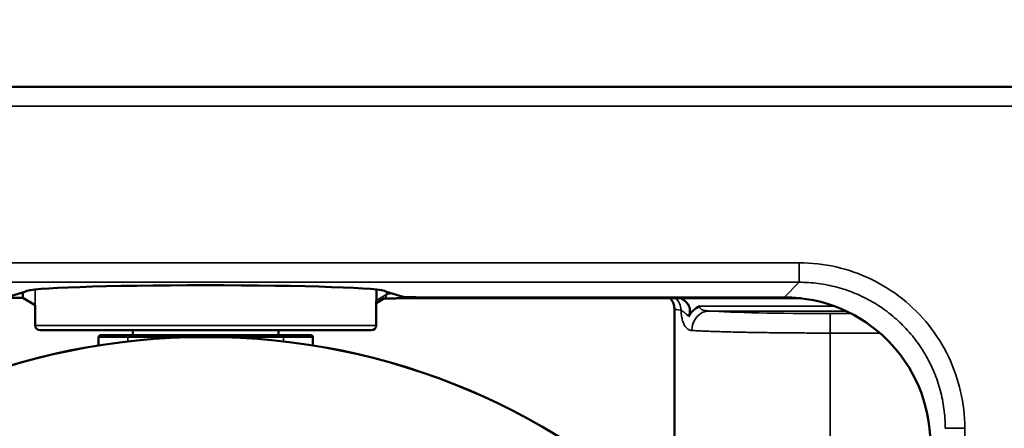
# Model space of a CAD drawing. Header units: millimetres. Extents: x 50 to 3176, y 50 to 2109.
# Tile 191 of 256: x 1074 to 1175, y 1137 to 1179. Entities that reach past the tile are written whole.
import ezdxf

# ---------------------------------------------------------------- set-up
doc = ezdxf.new("R2010")
doc.units = ezdxf.units.MM
doc.header["$LTSCALE"] = 10
for name, color, linetype, lineweight in [('Dimension (ISO)', 7, 'Continuous', 25), ('Visible (ISO)', 7, 'Continuous', 50), ('Visible Narrow (ISO)', 7, 'Continuous', 35)]:
    doc.layers.add(name, color=color, linetype=linetype, lineweight=lineweight)
doc.styles.add('Note Text (ANSI)', font='tahoma.ttf')
doc.dimstyles.new('Default (ISO)', dxfattribs={"dimscale": 10, "dimtxt": 1, "dimasz": 2.5, "dimexe": 3.175, "dimexo": 0, "dimgap": 0.762, "dimtad": 1, "dimrnd": 1e-08, "dimzin": 0, "dimdsep": 46, "dimtxsty": 'Note Text (ANSI)', "dimcen": 0.09, "dimdle": 10, "dimclrd": 1, "dimclre": 1, "dimclrt": 1, "dimazin": 0, "dimtfac": 3.5052, "dimtmove": 0, "dimatfit": 3, "dimfxl": 1, "dimtolj": 1, "dimtzin": 0, "dimlwd": -1, "dimlwe": -1, "dimarcsym": 0})

# ---------------------------------------------------------------- blocks, each defined once
blk = doc.blocks.new('*D6')
at = {"layer": 'Defpoints', "color": 0, "transparency": 16777216}
for p in [(1423.95, 1299.63), (951.95, 1076.77), (1423.95, 1076.77)]:
    blk.add_point(p, dxfattribs=at)
at = {"layer": 'Dimension (ISO)', "color": 1, "transparency": 16777216}
for p, q in [((951.95, 1076.77), (951.95, 1331.38)), ((1423.95, 1076.77), (1423.95, 1331.38)), ((976.95, 1299.63), (1398.95, 1299.63))]:
    blk.add_line(p, q, dxfattribs=at)
for points in [[(976.95, 1303.8), (976.95, 1295.47), (951.95, 1299.63)], [(1398.95, 1303.8), (1398.95, 1295.47), (1423.95, 1299.63)]]:
    blk.add_solid(points, dxfattribs=at)
at = {"layer": 'Dimension (ISO)', "color": 1, "transparency": 16777216, "insert": (1118.27, 1320.33), "char_height": 10, "attachment_point": 1, "style": 'Note Text (ANSI)'}
blk.add_mtext('\\A1;472.00 mm [18.583 in]', dxfattribs=at)
blk = doc.blocks.new('*D7')
at = {"layer": 'Defpoints', "color": 0, "transparency": 16777216}
for p in [(1377.95, 1219.97), (1377.95, 1156.77), (994.68, 1135.77)]:
    blk.add_point(p, dxfattribs=at)
at = {"layer": 'Dimension (ISO)', "color": 1, "transparency": 16777216}
for p, q in [((994.68, 1135.77), (994.68, 1251.72)), ((1377.95, 1156.77), (1377.95, 1251.72)), ((1019.68, 1219.97), (1352.95, 1219.97))]:
    blk.add_line(p, q, dxfattribs=at)
for points in [[(1019.68, 1224.13), (1019.68, 1215.8), (994.68, 1219.97)], [(1352.95, 1224.13), (1352.95, 1215.8), (1377.95, 1219.97)]]:
    blk.add_solid(points, dxfattribs=at)
at = {"layer": 'Dimension (ISO)', "color": 1, "transparency": 16777216, "insert": (1116.82, 1240.67), "char_height": 10, "attachment_point": 1, "style": 'Note Text (ANSI)'}
blk.add_mtext('\\A1;383.28 mm [15.090 in]', dxfattribs=at)

msp = doc.modelspace()

# ---------------------------------------------------------------- linework, layer by layer
at = {"layer": 'Visible (ISO)'}
for p, q in [((1012.953, 1171.7716), (1362.953, 1171.7716)), ((1072.6636, 1150.2077), (1074.3975, 1150.7375)), ((1074.1672, 1150.1106), (1074.1672, 1150.6672)), ((1111.5084, 1150.7375), (1113.2423, 1150.2077)), ((1074.1672, 1150.1106), (1072.1528, 1150.1106)), ((1075.4265, 1149.3411), (1074.1672, 1150.1106)), ((1110.453, 1149.5453), (1111.3051, 1150.066)), ((1110.453, 1149.7299), (1110.453, 1147.2716)), ((1113.0411, 1150.0585), (1154.0755, 1150.0585)), ((1114.8319, 1150.1582), (1152.3482, 1150.1582)), ((1075.453, 1149.3185), (1075.453, 1147.2716)), ((1141.0714, 1149.0141), (1141.0714, 1127.1251)), ((1109.953, 1146.7716), (1075.953, 1146.7716)), ((1085.478, 1146.2716), (1085.478, 1146.7716)), ((1100.428, 1146.2716), (1100.428, 1146.7716)), ((1081.953, 1145.217), (1081.953, 1146.0716)), ((1082.153, 1146.2716), (1084.953, 1146.2716)), ((1084.953, 1146.2716), (1100.953, 1146.2716)), ((1100.953, 1146.2716), (1103.753, 1146.2716)), ((1103.953, 1146.0716), (1103.953, 1145.217))]:
    msp.add_line(p, q, dxfattribs=at)
for radius in [69.3237, 69.3127]:
    msp.add_circle((1092.953, 1076.7716), radius, dxfattribs=at)
for centre, radius, start, end in [((1075.953, 1147.2716), 0.5, 180, 270), ((1109.953, 1147.2716), 0.5, 270, 0), ((1082.153, 1146.0716), 0.2, 90, 180), ((1103.753, 1146.0716), 0.2, 0, 90)]:
    msp.add_arc(centre, radius, start, end, dxfattribs=at)
for centre, major_axis, ratio, start_param, end_param in [((1064.4501, 1150.7768), (10.0121, 0.0004), 0.03489626, 6.16945753, 6.25697809), ((1092.953, 1150.7519), (18.5, 0), 0.03492077, 0.02500632, 3.11658858), ((1121.4558, 1150.7766), (-10.0121, 0.0006), 0.0348947, 0.02620376, 0.11372847), ((1114.8319, 1150.2141), (1.6, 0), 0.03492077, 3.25538812, 4.7123896), ((1152.3305, 1135.1491), (10.6195, 10.6195), 0.99878277, 5.49835676, 7.06801074), ((1055.4591, 1149.3012), (-20, 0), 0.03492077, 3.17511548, 3.19867344), ((1158.0022, 1149.0193), (16.9308, 0.0053), 0.03715156, 3.1415843, 3.14159946)]:
    msp.add_ellipse(centre, major_axis=major_axis, ratio=ratio, start_param=start_param, end_param=end_param, dxfattribs=at)
for points, knots in [([(1110.453, 1149.7299), (1110.453, 1149.7385), (1110.4527, 1149.7471), (1110.4522, 1149.7558), (1110.4517, 1149.7645), (1110.4509, 1149.7732), (1110.4499, 1149.782), (1110.4489, 1149.7908), (1110.4476, 1149.7996), (1110.4461, 1149.8085)], [0, 0, 0, 0, 0.33333333, 0.33333333, 0.33333333, 0.66666667, 0.66666667, 0.66666667, 1, 1, 1, 1]), ([(1113.0411, 1150.0585), (1112.8303, 1150.0585), (1112.6168, 1150.0573), (1112.2194, 1150.0527), (1112.0302, 1150.0493), (1111.6983, 1150.0407), (1111.5511, 1150.0354), (1111.3459, 1150.0254), (1111.2722, 1150.0205), (1111.2235, 1150.0162)], [0, 0, 0, 0, 0.063237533, 0.063237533, 0.125757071, 0.125757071, 0.187891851, 0.187891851, 0.235489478, 0.235489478, 0.235489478, 0.235489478]), ([(1141.0714, 1149.0141), (1141.0714, 1149.1868), (1141.0399, 1149.3616), (1140.9259, 1149.6741), (1140.8434, 1149.8165), (1140.7142, 1149.9783), (1140.676, 1150.0205), (1140.6376, 1150.0585)], [0, 0, 0, 0, 0.056055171, 0.056055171, 0.11023924, 0.11023924, 0.13144278, 0.13144278, 0.13144278, 0.13144278]), ([(1142.5241, 1148.204), (1142.5769, 1148.3006), (1142.6168, 1148.4031), (1142.6646, 1148.608), (1142.6745, 1148.7078), (1142.6662, 1148.9599), (1142.6311, 1149.1078), (1142.494, 1149.4209), (1142.3807, 1149.5749), (1142.0979, 1149.8496), (1141.9248, 1149.967), (1141.7427, 1150.0585)], [-0.332816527, -0.332816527, -0.332816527, -0.332816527, -0.299724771, -0.299724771, -0.269521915, -0.269521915, -0.223806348, -0.223806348, -0.16681342, -0.16681342, -0.105687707, -0.105687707, -0.105687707, -0.105687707]), ([(1142.5241, 1148.204), (1142.6503, 1148.4348), (1142.8135, 1148.6411), (1143.2015, 1148.9952), (1143.4161, 1149.1345), (1143.6514, 1149.2526), (1143.6532, 1149.2535), (1143.655, 1149.2544)], [0.000001, 0.000001, 0.000001, 0.000001, 0.078888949, 0.078888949, 0.157123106, 0.157123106, 0.157718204, 0.157718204, 0.157718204, 0.157718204])]:
    msp.add_open_spline(points, degree=3, knots=knots, dxfattribs=at)
at = {"layer": 'Visible Narrow (ISO)'}
for p, q in [((1362.953, 1169.7716), (1012.953, 1169.7716)), ((1031.0112, 1153.7029), (1153.8947, 1153.7029)), ((1153.8947, 1153.7029), (1153.8947, 1151.7042)), ((1153.8947, 1151.7042), (1031.0112, 1151.7042)), ((1153.8947, 1151.7042), (1152.3482, 1150.1582)), ((1075.4265, 1149.3411), (1075.4265, 1150.9587)), ((1075.4558, 1149.3138), (1075.4558, 1150.9617)), ((1110.4461, 1150.9621), (1110.4461, 1150.7716)), ((1110.4461, 1149.8085), (1110.4461, 1150.7716)), ((1110.5079, 1150.9557), (1110.5079, 1149.8598)), ((1111.5436, 1150.4927), (1110.5079, 1149.8598)), ((1111.5436, 1150.4927), (1111.5436, 1150.7268)), ((1113.0411, 1150.0585), (1113.0411, 1150.2692)), ((1143.655, 1149.2544), (1157.4774, 1149.2544)), ((1158.6843, 1148.7547), (1144.6265, 1148.7547)), ((1157.0714, 1148.4897), (1159.2243, 1148.4897)), ((1157.0714, 1148.4897), (1157.0714, 1146.491)), ((1110.453, 1147.2716), (1075.453, 1147.2716)), ((1157.0713, 1146.491), (1157.0714, 1114.8901)), ((1162.1746, 1146.491), (1157.0714, 1146.491)), ((1081.953, 1146.0716), (1084.953, 1146.0716)), ((1084.953, 1146.0716), (1084.953, 1146.2716)), ((1091.1404, 1146.0716), (1084.953, 1146.0716)), ((1084.953, 1146.0716), (1084.953, 1145.6321)), ((1100.953, 1146.0716), (1094.7655, 1146.0716)), ((1100.953, 1146.2716), (1100.953, 1146.0716)), ((1100.953, 1146.0716), (1103.953, 1146.0716)), ((1100.953, 1145.6321), (1100.953, 1146.0716)), ((1168.8856, 1136.7133), (1170.8843, 1136.7133)), ((1170.8843, 1136.7133), (1170.8843, 1016.8298))]:
    msp.add_line(p, q, dxfattribs=at)
for start, end in [(90.00103, 269.721855), (89.721855, 90.00103), (270, 89.721855)]:
    msp.add_arc((1092.953, 1076.7716), 69.3115, start, end, dxfattribs=at)
for centre, major_axis, ratio, start_param, end_param in [((1111.0444, 1150.4927), (0.2607, -0.4266), 0.99776513, 0, 1.0232399), ((1113.0411, 1150.4887), (1.5, 0), 0.04656026, 2.2151903, 3.08451202), ((1160.4887, 1149.8341), (-50.0622, -0.0752), 0.03524499, 6.22608709, 6.25513528), ((1110.0087, 1149.8598), (0.2607, -0.4266), 0.99776513, 0.54767317, 1.02320013), ((1140.314, 1148.8379), (0.1729, 1.49), 0.95703184, 4.82298369, 5.77430036), ((1158.0022, 1149.0193), (16.9308, 0.0053), 0.03715156, 3.14159946, 3.42572368), ((1144.6265, 1146.7559), (0.1352, 1.9954), 0.88855716, 0.07612496, 1.63092693), ((1157.0736, 1148.9781), (-13.9998, 0.0001), 0.03488329, 0.47542073, 1.57063515)]:
    msp.add_ellipse(centre, major_axis=major_axis, ratio=ratio, start_param=start_param, end_param=end_param, dxfattribs=at)
for points, knots in [([(1153.8947, 1153.7029), (1155.1832, 1153.7028), (1157.6893, 1153.4191), (1161.3255, 1152.1537), (1164.5762, 1150.1109), (1167.2946, 1147.3919), (1169.3364, 1144.1413), (1170.6008, 1140.5061), (1170.8842, 1138.0011), (1170.8843, 1136.7133)], [0.000006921, 0.000006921, 0.000006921, 0.000006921, 0.142857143, 0.285714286, 0.428571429, 0.571428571, 0.714285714, 0.857142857, 0.999993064, 0.999993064, 0.999993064, 0.999993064]), ([(1153.8947, 1151.7042), (1154.2196, 1151.7042), (1154.5446, 1151.6937), (1155.1934, 1151.6516), (1155.5171, 1151.62), (1156.1647, 1151.5355), (1156.4887, 1151.4823), (1157.1294, 1151.3555), (1157.4463, 1151.282), (1158.079, 1151.1134), (1158.3947, 1151.018), (1159.0191, 1150.8067), (1159.3278, 1150.6907), (1159.9426, 1150.4363), (1160.2486, 1150.2974), (1160.8504, 1149.9995), (1161.1463, 1149.8405), (1161.7268, 1149.5028), (1162.0114, 1149.3242), (1162.5679, 1148.9484), (1162.8398, 1148.7511), (1163.3697, 1148.3387), (1163.6278, 1148.1236), (1164.0897, 1147.7113), (1164.2958, 1147.5167), (1164.7345, 1147.078), (1164.9648, 1146.8316), (1165.4083, 1146.3239), (1165.6215, 1146.0626), (1166.0297, 1145.5261), (1166.2247, 1145.251), (1166.5958, 1144.6881), (1166.7719, 1144.4004), (1167.1042, 1143.8138), (1167.2605, 1143.5149), (1167.5264, 1142.9614), (1167.6395, 1142.7084), (1167.8687, 1142.1547), (1167.9824, 1141.8529), (1168.19, 1141.2425), (1168.284, 1140.934), (1168.4539, 1140.3044), (1168.5292, 1139.9831), (1168.6572, 1139.3436), (1168.7103, 1139.0254), (1168.7972, 1138.3756), (1168.8304, 1138.0438), (1168.8746, 1137.3791), (1168.8856, 1137.0461), (1168.8856, 1136.7133)], [0.000000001, 0.000000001, 0.000000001, 0.000000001, 0.041435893, 0.041435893, 0.082855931, 0.082855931, 0.124641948, 0.124641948, 0.16604334, 0.16604334, 0.20802167, 0.20802167, 0.25, 0.25, 0.292775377, 0.292775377, 0.335549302, 0.335549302, 0.378327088, 0.378327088, 0.421104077, 0.421104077, 0.463886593, 0.463886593, 0.5, 0.5, 0.54295135, 0.54295135, 0.585898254, 0.585898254, 0.628843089, 0.628843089, 0.671783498, 0.671783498, 0.714722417, 0.714722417, 0.75, 0.75, 0.791041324, 0.791041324, 0.832079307, 0.832079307, 0.874059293, 0.874059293, 0.91511134, 0.91511134, 0.957555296, 0.957555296, 0.999999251, 0.999999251, 0.999999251, 0.999999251]), ([(1075.4558, 1149.3138), (1075.4552, 1149.3151), (1075.4542, 1149.3176), (1075.4493, 1149.3211), (1075.4527, 1149.3235), (1075.4517, 1149.3246)], [0, 0, 0, 0, 0.333333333, 0.666666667, 0.996413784, 0.996413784, 0.996413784, 0.996413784]), ([(1142.8485, 1146.7559), (1142.7854, 1146.7597), (1142.7259, 1146.7699), (1142.6113, 1146.803), (1142.5565, 1146.8265), (1142.4587, 1146.8824), (1142.415, 1146.9136), (1142.3291, 1146.9877), (1142.2871, 1147.0313), (1142.204, 1147.133), (1142.1633, 1147.1922), (1142.095, 1147.3092), (1142.0663, 1147.3654), (1142.0087, 1147.4935), (1141.9806, 1147.5666), (1141.9296, 1147.7194), (1141.9067, 1147.7993), (1141.8696, 1147.948), (1141.8546, 1148.0162), (1141.8247, 1148.1692), (1141.8106, 1148.2544), (1141.7858, 1148.4312), (1141.7753, 1148.5228), (1141.7601, 1148.689), (1141.7547, 1148.7628), (1141.7503, 1148.838)], [0.000021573, 0.000021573, 0.000021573, 0.000021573, 0.084805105, 0.084805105, 0.172380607, 0.172380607, 0.25, 0.25, 0.332820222, 0.332820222, 0.424489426, 0.424489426, 0.5, 0.5, 0.588338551, 0.588338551, 0.67746738, 0.67746738, 0.75, 0.75, 0.838120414, 0.838120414, 0.9292701, 0.9292701, 1, 1, 1, 1]), ([(1141.7503, 1148.838), (1141.7651, 1148.8304), (1141.7814, 1148.8213), (1141.7989, 1148.8109), (1141.8185, 1148.7994), (1141.8394, 1148.7864), (1141.8613, 1148.7724), (1141.8785, 1148.7615), (1141.8961, 1148.75), (1141.9141, 1148.7382), (1141.9334, 1148.7255), (1141.953, 1148.7125), (1141.973, 1148.6989), (1141.9798, 1148.6941), (1141.9867, 1148.6894), (1141.9937, 1148.6845), (1142.0149, 1148.6696), (1142.0365, 1148.6538), (1142.0586, 1148.6369), (1142.0757, 1148.6237), (1142.093, 1148.6099), (1142.1106, 1148.5952), (1142.1187, 1148.5885), (1142.1268, 1148.5816), (1142.135, 1148.5746), (1142.1686, 1148.5455), (1142.203, 1148.5138), (1142.2372, 1148.4815), (1142.2502, 1148.4691), (1142.2633, 1148.4566), (1142.2763, 1148.4442), (1142.2918, 1148.4293), (1142.3072, 1148.4144), (1142.3224, 1148.3997), (1142.3536, 1148.3695), (1142.384, 1148.3401), (1142.4141, 1148.3109), (1142.4326, 1148.293), (1142.451, 1148.2752), (1142.4693, 1148.2575), (1142.4876, 1148.2397), (1142.5058, 1148.2219), (1142.5241, 1148.204)], [0, 0, 0, 0, 0.083747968, 0.083747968, 0.083747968, 0.17712138, 0.17712138, 0.17712138, 0.25, 0.25, 0.25, 0.327763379, 0.327763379, 0.327763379, 0.3545156, 0.3545156, 0.3545156, 0.436451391, 0.436451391, 0.436451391, 0.5, 0.5, 0.5, 0.529113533, 0.529113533, 0.529113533, 0.649250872, 0.649250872, 0.649250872, 0.695129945, 0.695129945, 0.695129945, 0.75, 0.75, 0.75, 0.86225822, 0.86225822, 0.86225822, 0.931129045, 0.931129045, 0.931129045, 0.999999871, 0.999999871, 0.999999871, 0.999999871]), ([(1144.6265, 1148.7547), (1144.5654, 1148.7555), (1144.5058, 1148.7581), (1144.4484, 1148.7624), (1144.3956, 1148.7664), (1144.3446, 1148.7719), (1144.2958, 1148.779), (1144.2506, 1148.7856), (1144.2072, 1148.7935), (1144.1659, 1148.8029), (1144.1278, 1148.8115), (1144.0915, 1148.8213), (1144.0571, 1148.8323), (1144.0256, 1148.8424), (1143.9957, 1148.8535), (1143.9675, 1148.8656), (1143.9499, 1148.8731), (1143.933, 1148.8811), (1143.9168, 1148.8894), (1143.9091, 1148.8933), (1143.9016, 1148.8974), (1143.8943, 1148.9015), (1143.8728, 1148.9135), (1143.8526, 1148.9262), (1143.8338, 1148.9397), (1143.8156, 1148.9528), (1143.7987, 1148.9665), (1143.7832, 1148.9808), (1143.7677, 1148.9951), (1143.7535, 1149.0101), (1143.7407, 1149.0256), (1143.7276, 1149.0414), (1143.7161, 1149.0577), (1143.706, 1149.0745), (1143.6955, 1149.0919), (1143.6867, 1149.1097), (1143.6795, 1149.1279), (1143.6717, 1149.1474), (1143.6658, 1149.1672), (1143.6617, 1149.1873), (1143.6572, 1149.2095), (1143.655, 1149.232), (1143.655, 1149.2544)], [0.000010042, 0.000010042, 0.000010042, 0.000010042, 0.106064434, 0.106064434, 0.106064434, 0.203528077, 0.203528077, 0.203528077, 0.293606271, 0.293606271, 0.293606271, 0.376572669, 0.376572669, 0.376572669, 0.452535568, 0.452535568, 0.452535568, 0.5, 0.5, 0.5, 0.522434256, 0.522434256, 0.522434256, 0.588062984, 0.588062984, 0.588062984, 0.651755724, 0.651755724, 0.651755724, 0.71562379, 0.71562379, 0.71562379, 0.780830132, 0.780830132, 0.780830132, 0.84818393, 0.84818393, 0.84818393, 0.920286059, 0.920286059, 0.920286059, 1, 1, 1, 1]), ([(1157.0713, 1146.491), (1156.7165, 1146.491), (1156.3617, 1146.4913), (1155.6537, 1146.4928), (1155.3005, 1146.4939), (1154.5972, 1146.4967), (1154.2472, 1146.4985), (1153.7976, 1146.5013), (1153.6961, 1146.502), (1153.2507, 1146.505), (1152.9093, 1146.5077), (1152.2329, 1146.5137), (1151.898, 1146.5171), (1151.2362, 1146.5245), (1150.9093, 1146.5286), (1150.4857, 1146.5343), (1150.3848, 1146.5357), (1149.9644, 1146.5417), (1149.6494, 1146.5466), (1149.0308, 1146.5571), (1148.7271, 1146.5626), (1148.1324, 1146.5742), (1147.8414, 1146.5804), (1147.4704, 1146.5888), (1147.3842, 1146.5907), (1147.0183, 1146.5994), (1146.7453, 1146.6063), (1146.2148, 1146.6206), (1145.9573, 1146.628), (1145.459, 1146.6434), (1145.2182, 1146.6513), (1144.9167, 1146.6619), (1144.8479, 1146.6644), (1144.5535, 1146.6752), (1144.336, 1146.6837), (1143.9201, 1146.7012), (1143.7216, 1146.7102), (1143.3446, 1146.7285), (1143.1659, 1146.7378), (1142.947, 1146.7502), (1142.8973, 1146.753), (1142.8486, 1146.7559)], [0, 0, 0, 0, 0.06074062, 0.06074062, 0.12148003, 0.12148003, 0.18222154, 0.18222154, 0.2, 0.2, 0.26033663, 0.26033663, 0.32067078, 0.32067078, 0.38100731, 0.38100731, 0.4, 0.4, 0.46049519, 0.46049519, 0.52098944, 0.52098944, 0.58148752, 0.58148752, 0.6, 0.6, 0.66060529, 0.66060529, 0.72120964, 0.72120964, 0.78181726, 0.78181726, 0.8, 0.8, 0.86058879, 0.86058879, 0.92117641, 0.92117641, 0.98176711, 0.98176711, 1, 1, 1, 1])]:
    msp.add_open_spline(points, degree=3, knots=knots, dxfattribs=at)

# ---------------------------------------------------------------- dimensions: what is measured, and where the dimension line sits
at = {"layer": 'Dimension (ISO)', "color": 1, "true_color": 0xff0000}
for base, p1, p2, text, picture, middle in [((1423.953, 1299.6322), (951.953, 1076.7716), (1423.953, 1076.7716), '<> mm [18.583 in]', '*D6', (1187.953, 1299.6322)), ((1377.953, 1219.9679), (994.6766, 1135.7718), (1377.953, 1156.7716), '<> mm [15.090 in]', '*D7', (1186.3148, 1219.9679))]:
    dim = msp.add_linear_dim(base=base, p1=p1, p2=p2, angle=180, text=text, dimstyle='Default (ISO)', override={"dimgap": 0.762, "dimdec": 2, "dimpost": '', "dimtol": 0, "dimlim": 0, "dimtp": 0, "dimtm": 0, "dimtdec": 2, "dimtofl": 0, "dimatfit": 1}, dxfattribs=at)
    dim.commit()
    dim.dimension.update_dxf_attribs({"geometry": picture, "text_midpoint": middle, "dimtype": 160})

doc.saveas('drawing.dxf')
